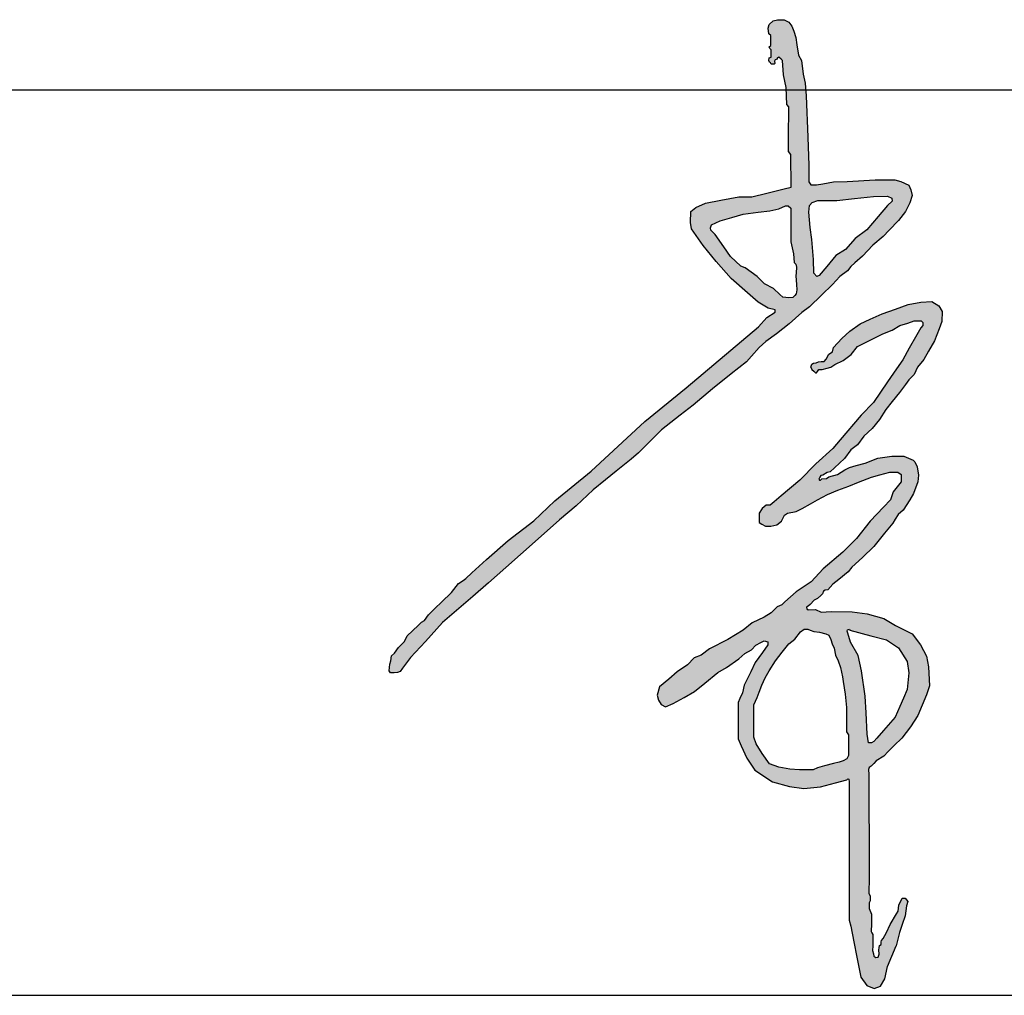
# Model space of a CAD drawing. Extents: x -302077 to 107904, y -9283 to 295706.
# Tile 5 of 256: x -298342 to -297581, y 88075 to 88829. Entities that reach past the tile are written whole.
import ezdxf

# ---------------------------------------------------------------- set-up
doc = ezdxf.new("R2010")
doc.units = 0
doc.header["$LTSCALE"] = 500
doc.header["$MEASUREMENT"] = 0
doc.layers.get('0').update_dxf_attribs({"linetype": 'CONTINUOUS'})
doc.layers.add('图框', color=4, linetype='CONTINUOUS')

# ---------------------------------------------------------------- blocks, each defined once
blk = doc.blocks.new('常凤杰')
h = blk.add_hatch(color=1)
h.paths.add_polyline_path([(-52.97, 629.66), (-52.66, 635.16), (-50.41, 637.63), (-45.91, 639.21), (-30.51, 639.21), (-16.01, 640.78), (-0.61, 642.45), (10.85, 642.8), (14.22, 641.11), (14.56, 638.76), (10.74, 635.27), (3.21, 626.4), (-6.07, 615.47), (-15.45, 608.31), (-23.43, 599.44), (-31.08, 594.5), (-38.47, 585.64), (-44.62, 578.3), (-46.71, 577.61), (-48.99, 580.18), (-49.39, 591.39), (-50.54, 607.6), (-51.97, 617.44)], flags=16)
h.paths.add_polyline_path([(-71.98, 634.9), (-69.77, 634.93), (-67.58, 632.91), (-67.58, 625.96), (-67.58, 616.98), (-67.58, 605.81), (-65.56, 596.11), (-64.95, 588.99), (-63.68, 587.72), (-63.11, 585.2), (-63.36, 580.58), (-63.5, 578.07), (-63.11, 571.17), (-62.87, 566.83), (-63.36, 563.65), (-64.38, 562.13), (-65.96, 560.61), (-69.31, 560.3), (-74.11, 560.74), (-76.64, 563.08), (-81.73, 567.78), (-89.04, 571.61), (-95.04, 577.55), (-104.78, 584.63), (-108.23, 585.96), (-116.72, 593.89), (-122.13, 601.64), (-129.1, 611.62), (-132.64, 615.28), (-132.92, 617.12), (-132.14, 619.41), (-124.94, 622.87), (-115.61, 625.54), (-106.31, 628.22), (-94.29, 629.67), (-84.69, 630.84), (-77.47, 632.58)], flags=16)
h.paths.add_polyline_path([(-325.56, 317.92), (-350.16, 296.74), (-364.12, 281.52), (-376.1, 268.46), (-382.58, 259.71), (-384.49, 257.13), (-386.67, 256.21), (-389.59, 256.06), (-392.31, 256.12), (-393.41, 257.54), (-392.91, 263.05), (-392.11, 265.65), (-391.61, 269.75), (-389.21, 271.95), (-386.01, 276.65), (-381.11, 281.45), (-378.91, 285.95), (-374.5, 290.14), (-369.66, 294.77), (-367.24, 297.08), (-364.9, 298.44), (-361.6, 303.14), (-356.09, 308.48), (-351.18, 313.48), (-343.08, 321.08), (-337.28, 328.57), (-333.58, 331.07), (-331.37, 332.56), (-326.47, 337.07), (-314.58, 348.11), (-297.07, 363.46), (-276.25, 379.23), (-259.12, 395.65), (-229.77, 419.75), (-186.16, 459.95), (-152.49, 487.27), (-93.94, 536.68), (-87.27, 544.24), (-80.49, 548.55), (-80.3, 550.42), (-85.99, 551.99), (-94.24, 556.79), (-102.94, 564.42), (-116.1, 575.95), (-128.37, 589.84), (-138.73, 602.7), (-148.31, 616.2), (-149.1, 621.53), (-148.77, 630.22), (-144.84, 633.67), (-136.99, 637.12), (-124.43, 639.47), (-109.78, 642.22), (-99.31, 642.3), (-87.06, 645.28), (-79.66, 647.08), (-73.18, 648.66), (-67.41, 650.06), (-67.73, 676.56), (-69.46, 679.07), (-69.46, 689.74), (-69.4, 715.31), (-71.07, 717.24), (-71.35, 730.82), (-73.7, 741.21), (-74.38, 752.79), (-75.62, 753.89), (-77.49, 755.47), (-78.54, 754.9), (-79.35, 753.61), (-80.36, 753.46), (-80.98, 752.36), (-80.74, 750.5), (-81.22, 749.83), (-83.56, 749.88), (-84.13, 750.93), (-85, 751.45), (-85.52, 752.94), (-85.28, 755.09), (-83.56, 755.52), (-83.56, 758.74), (-83.55, 761.61), (-84.85, 762.61), (-85.14, 764), (-83.84, 765), (-83.95, 770.61), (-83.99, 773.25), (-85.51, 774.52), (-85.99, 779.15), (-85.27, 782.04), (-82.02, 784.99), (-78.53, 785.95), (-73.23, 785.83), (-69.25, 784.03), (-66.9, 780.72), (-65.16, 776.57), (-63.65, 771.63), (-62.69, 765.61), (-61.34, 757.17), (-58.96, 752.79), (-57.71, 741.85), (-56.17, 734.44), (-55.21, 724.24), (-53.95, 690.74), (-53.09, 667.71), (-53.09, 654.37), (-51.56, 652.08), (-46.97, 651.91), (-41.61, 652.84), (-33.11, 654.29), (-21.96, 654.8), (0.66, 655.9), (16.56, 655.9), (21.49, 654.8), (28.04, 651.57), (29.74, 647.83), (30.85, 643.32), (28.81, 637.29), (25.41, 630.27), (19.63, 623.04), (12.06, 615.14), (7.12, 609.98), (-1.12, 602.9), (-9.46, 594.06), (-15.67, 588.79), (-19.14, 585.63), (-21.84, 582.26), (-27.92, 577.53), (-33.78, 571.23), (-42.79, 562.52), (-52.56, 553.08), (-58.87, 548.36), (-69.01, 539.06), (-79.37, 531.1), (-87.85, 524.72), (-93.31, 519.95), (-99.56, 512.98), (-103.64, 508.42), (-116.01, 498.7), (-131.14, 486.34), (-147, 473.25), (-157.34, 465.16), (-172.73, 453.14), (-183.41, 442.48), (-191.28, 434.62), (-197.34, 429.4), (-209.47, 419.55), (-217.9, 412.72), (-227.92, 404.58), (-241.69, 391.42), (-255.26, 380.26), (-275.18, 362.59), (-298.98, 341.5), (-312.95, 329.11)])
h = blk.add_hatch(color=1)
h.paths.add_polyline_path([(-20.18, 291.36), (-19.89, 290.68), (-2.73, 286.15), (9.99, 282.7), (19.75, 276.29), (26.75, 265.26), (28.04, 255.99), (26.57, 242.43), (23.61, 235.55), (20.7, 228.79), (16.82, 220.15), (7.59, 209.28), (2.17, 202.89), (-0.33, 200.4), (-2.33, 199.27), (-4.68, 199.27), (-5.64, 206.23), (-6.69, 223.46), (-7.52, 237.16), (-10.44, 257.63), (-13.14, 269.99), (-19.24, 281.04), (-21.5, 288.08), (-21.86, 289.92), (-21.61, 290.87)], flags=16)
h.paths.add_polyline_path([(-64.46, 283.47), (-59.77, 289.32), (-56.85, 291.35), (-53.82, 291.35), (-51.93, 290.53), (-49.08, 289.67), (-44.44, 289.08), (-39.26, 287.64), (-36.95, 286.51), (-35.31, 283.18), (-34.14, 279.68), (-32.52, 276.11), (-31.42, 270.28), (-29.29, 265.74), (-27.47, 260.25), (-25.75, 252.9), (-25.16, 248.99), (-23.63, 238.79), (-22.63, 227.79), (-22.63, 217.41), (-22.63, 208.09), (-20.99, 205.62), (-20.99, 197.71), (-20.99, 188.98), (-22.14, 186.34), (-25.27, 184.7), (-28.57, 183.49), (-32.97, 182.44), (-40.3, 180.7), (-45.95, 179.01), (-49.63, 177.19), (-60.68, 177.19), (-68.48, 177.8), (-77.55, 179.61), (-84.97, 182.19), (-91.07, 190.7), (-95.85, 198.43), (-97.61, 203.7), (-97.61, 215.23), (-97.61, 230.15), (-95.08, 236.13), (-93.26, 240.45), (-91.29, 246.07), (-88.6, 251.95), (-85.19, 257.61), (-80.07, 265.65), (-74.8, 272.85), (-69.41, 279.49)], flags=16)
h.paths.add_polyline_path([(-19.02, 50.48), (-16.52, 37.86), (-14.03, 25.32), (-10.8, 9.06), (-5.92, 2.39), (0, 0), (5.12, 1.93), (8.65, 7.73), (10.59, 17.86), (17.79, 34.43), (20.42, 45.41), (22.58, 51.88), (24.93, 58.92), (26.15, 67.09), (27.28, 70.56), (25.03, 73.19), (22.68, 73.28), (19.86, 67.65), (19.46, 62.73), (18.08, 60.42), (12.9, 51.84), (10.03, 45.21), (7.32, 40.43), (5.89, 38.87), (5.69, 37.77), (5.6, 35.47), (4.31, 34.69), (3.92, 33.01), (3.81, 31.23), (3.85, 27.73), (3.13, 25.44), (1.13, 25.18), (-0.35, 26.11), (-0.73, 27.97), (-1.31, 30.75), (-1.3, 34.48), (-1.29, 40.2), (-1.28, 43.78), (-1.88, 45.01), (-2.5, 46.28), (-2.22, 52.43), (-2.35, 60.14), (-4.21, 64.79), (-4.14, 69.31), (-3.28, 70.97), (-3.35, 74.76), (-4.41, 77.29), (-4.14, 89.69), (-4.27, 116.41), (-4.43, 150.78), (-4.54, 173.52), (-4.65, 177.57), (-4.28, 179.33), (-2.46, 180.25), (-0.49, 182.37), (1.59, 184.61), (7.73, 188.47), (11.35, 192.09), (16.21, 196.95), (22.33, 203.06), (29.48, 212.18), (35.42, 221.31), (42.48, 238.09), (44.72, 245.57), (43.88, 260.78), (42.38, 269.61), (37.56, 278.73), (30.64, 287.56), (17.3, 294.54), (7.64, 300.05), (-5.78, 303.94), (-17.95, 305.45), (-35.08, 305.7), (-43.11, 305.32), (-47.78, 307.37), (-53.7, 307.21), (-54.8, 308.03), (-54.88, 309.37), (-53.55, 309.99), (-52.13, 311.56), (-48.72, 314.89), (-46.05, 316.38), (-43.34, 318.64), (-42.06, 320.07), (-41.09, 322.16), (-39.75, 323.03), (-37.6, 323.37), (-33.51, 327.94), (-28.75, 331.81), (-21.08, 338.06), (-18.28, 341.67), (-9.63, 349.68), (-0.4, 358.5), (8.34, 369.26), (15.01, 377.46), (17.04, 380.62), (19.3, 384.56), (23.36, 388.06), (28.83, 396.47), (31.71, 401.43), (35.27, 410.94), (35.83, 416.35), (34.81, 423.24), (32.89, 427.19), (31.43, 428.54), (23.98, 431.7), (14.15, 431.7), (2.81, 430.06), (-7.3, 426.17), (-14.74, 424.29), (-20.16, 422.67), (-23.91, 420.6), (-26.88, 418.93), (-29.9, 416.88), (-36.78, 415.13), (-38.87, 413.76), (-42.57, 413.31), (-43.52, 412.34), (-44.45, 412.21), (-44.93, 413.18), (-44.05, 414.73), (-43.3, 416.06), (-41.7, 416.51), (-38.33, 418.46), (-35.73, 419.13), (-32.17, 422.41), (-24.05, 429.9), (-18.99, 436.98), (-13.56, 441.12), (-8.41, 448.01), (-1.6, 454.27), (4.19, 461.53), (9.49, 469.78), (14.64, 476.25), (20.48, 483.6), (25.28, 490.05), (27.97, 493.66), (32.48, 498.09), (34.94, 504.07), (40.15, 510.34), (44.04, 516.94), (48.96, 525.3), (52.65, 535.13), (54.87, 541.2), (55.19, 549.15), (52.4, 553.82), (46.75, 557.42), (37.89, 556.77), (27.5, 554.83), (17.14, 551.11), (6.3, 547.23), (-3.36, 542.84), (-11.34, 539.21), (-19.95, 533.31), (-26.26, 527.24), (-33.15, 519.95), (-33.97, 516.59), (-36.76, 514.62), (-39.14, 510.44), (-40.62, 508.74), (-43.08, 508.56), (-45.29, 508.39), (-47.01, 507.41), (-49.23, 507.33), (-50.7, 506.35), (-51.52, 504.13), (-50.65, 502.07), (-49.05, 500.7), (-47.71, 499.53), (-46.88, 499.53), (-46.15, 500.48), (-44.9, 502.11), (-42.31, 502.11), (-38.1, 503.3), (-35.2, 504.13), (-32.08, 506.13), (-25.34, 509.39), (-18.67, 514.39), (-13.52, 520.7), (-3.29, 525.92), (6.91, 531.13), (14.5, 534.08), (20.81, 537.7), (27.12, 539.8), (32.28, 541.52), (37.93, 541.52), (39.45, 540.38), (39.45, 537.7), (37.71, 535.82), (34.52, 530.24), (28.34, 519.44), (23.19, 510.02), (18.07, 502.62), (10.83, 492.05), (-0.61, 475.35), (-10.73, 465.13), (-27.68, 445.06), (-33.63, 438.01), (-47.53, 425.63), (-60.47, 412.46), (-75.45, 399.72), (-81.22, 394.82), (-84.45, 392.08), (-87.58, 392.08), (-90.99, 389.23), (-93.35, 385.65), (-93.35, 377.93), (-91.16, 376.71), (-88.34, 375.15), (-83.91, 375.15), (-79.03, 376.22), (-75.29, 379.15), (-72.77, 383.86), (-70.33, 385.65), (-63.33, 386.79), (-58.53, 389.39), (-51.78, 393.13), (-46.09, 396.29), (-37.92, 400.81), (-29.48, 404.11), (-20.72, 407.54), (-12.88, 410.61), (-2.23, 414.78), (4.44, 416.55), (12.65, 418.73), (19.12, 418.73), (21.81, 416.88), (21.81, 413.71), (21.81, 410.95), (19.77, 408.34), (15.38, 402.82), (13.1, 396.47), (7.41, 390.46), (-3.44, 379), (-14.48, 365.09), (-25.57, 354.06), (-41.43, 340.31), (-51.2, 329.91), (-63.48, 321.86), (-72.44, 313.68), (-75.06, 311.29), (-78.79, 309.61), (-83.75, 304.57), (-89.45, 301.32), (-99.05, 296.69), (-106.37, 290.67), (-118.9, 283.19), (-133.57, 275.42), (-140.41, 270.3), (-146.18, 268.18), (-151.39, 262.57), (-159.77, 256.8), (-166.77, 250.86), (-174.2, 244.56), (-176.06, 237.97), (-175.08, 233.91), (-172.88, 230.41), (-169.3, 228.38), (-163.04, 231.23), (-154.33, 236.1), (-145.95, 240.8), (-137.57, 247.65), (-126.86, 256.4), (-119.92, 260.33), (-109.81, 267.51), (-105.01, 271.74), (-99.64, 274.75), (-95.98, 278.49), (-91.99, 280.68), (-89.42, 282.1), (-86.3, 281.25), (-86.3, 278.73), (-90.69, 272.55), (-96.5, 264.38), (-100.21, 256.86), (-105.5, 246.13), (-106.88, 239.7), (-109.08, 235.07), (-110.54, 231.9), (-110.54, 215.15), (-110.54, 202.53), (-107.95, 196.81), (-103.38, 186.73), (-97.01, 177.17), (-82.57, 167.68), (-68.9, 163.91), (-57.06, 162.21), (-43.53, 163.65), (-31.55, 166.77), (-22.35, 169.17), (-21.55, 170.06), (-20.6, 169.62), (-20.25, 167.7), (-20.25, 164.58), (-20.25, 142.29), (-20.25, 115.45), (-20.25, 72.32), (-20.25, 55.26)])
at = {"color": 1}
for p, q in [((-85.27, 782.04), (-82.02, 784.99)), ((-82.02, 784.99), (-78.53, 785.95)), ((-78.53, 785.95), (-73.23, 785.83)), ((-73.23, 785.83), (-69.25, 784.03)), ((-69.25, 784.03), (-66.9, 780.72)), ((-85.99, 779.15), (-85.27, 782.04)), ((-85.51, 774.52), (-85.99, 779.15)), ((-66.9, 780.72), (-65.16, 776.57)), ((-65.16, 776.57), (-63.65, 771.63)), ((-83.99, 773.25), (-85.51, 774.52)), ((-83.95, 770.61), (-83.99, 773.25)), ((-83.84, 765), (-83.95, 770.61)), ((-63.65, 771.63), (-62.69, 765.61)), ((-85.14, 764), (-83.84, 765)), ((-84.85, 762.61), (-85.14, 764)), ((-83.55, 761.61), (-84.85, 762.61)), ((-83.56, 758.74), (-83.55, 761.61)), ((-62.69, 765.61), (-61.34, 757.17)), ((-85.52, 752.94), (-85.28, 755.09)), ((-85, 751.45), (-85.52, 752.94)), ((-85.28, 755.09), (-83.56, 755.52)), ((-84.13, 750.93), (-85, 751.45)), ((-83.56, 749.88), (-84.13, 750.93)), ((-83.56, 755.52), (-83.56, 758.74)), ((-80.36, 753.46), (-80.98, 752.36)), ((-80.98, 752.36), (-80.74, 750.5)), ((-79.35, 753.61), (-80.36, 753.46)), ((-78.54, 754.9), (-79.35, 753.61)), ((-77.49, 755.47), (-78.54, 754.9)), ((-75.62, 753.89), (-77.49, 755.47)), ((-74.38, 752.79), (-75.62, 753.89)), ((-73.7, 741.21), (-74.38, 752.79)), ((-61.34, 757.17), (-58.96, 752.79)), ((-58.96, 752.79), (-57.71, 741.85)), ((-81.22, 749.83), (-83.56, 749.88)), ((-80.74, 750.5), (-81.22, 749.83)), ((-71.35, 730.82), (-73.7, 741.21)), ((-57.71, 741.85), (-56.17, 734.44)), ((-71.07, 717.24), (-71.35, 730.82)), ((-56.17, 734.44), (-55.21, 724.24)), ((-55.21, 724.24), (-53.95, 690.74)), ((-69.4, 715.31), (-71.07, 717.24)), ((-69.46, 689.74), (-69.4, 715.31)), ((-69.46, 679.07), (-69.46, 689.74)), ((-53.95, 690.74), (-53.09, 667.71)), ((-67.73, 676.56), (-69.46, 679.07)), ((-67.41, 650.06), (-67.73, 676.56)), ((-53.09, 667.71), (-53.09, 654.37)), ((-21.96, 654.8), (0.66, 655.9)), ((0.66, 655.9), (16.56, 655.9)), ((16.56, 655.9), (21.49, 654.8)), ((-87.06, 645.28), (-79.66, 647.08)), ((-79.66, 647.08), (-73.18, 648.66)), ((-73.18, 648.66), (-67.41, 650.06)), ((-53.09, 654.37), (-51.56, 652.08)), ((-51.56, 652.08), (-46.97, 651.91)), ((-46.97, 651.91), (-41.61, 652.84)), ((-41.61, 652.84), (-33.11, 654.29)), ((-33.11, 654.29), (-21.96, 654.8)), ((21.49, 654.8), (28.04, 651.57)), ((28.04, 651.57), (29.74, 647.83)), ((29.74, 647.83), (30.85, 643.32)), ((-136.99, 637.12), (-124.43, 639.47)), ((-124.43, 639.47), (-109.78, 642.22)), ((-109.78, 642.22), (-99.31, 642.3)), ((-99.31, 642.3), (-87.06, 645.28)), ((-50.41, 637.63), (-45.91, 639.21)), ((-45.91, 639.21), (-30.51, 639.21)), ((-30.51, 639.21), (-16.01, 640.78)), ((-16.01, 640.78), (-0.61, 642.45)), ((-0.61, 642.45), (10.85, 642.8)), ((10.85, 642.8), (14.22, 641.11)), ((14.22, 641.11), (14.56, 638.76)), ((30.85, 643.32), (28.81, 637.29)), ((-148.77, 630.22), (-144.84, 633.67)), ((-144.84, 633.67), (-136.99, 637.12)), ((-84.69, 630.84), (-77.47, 632.58)), ((-77.47, 632.58), (-71.98, 634.9)), ((-71.98, 634.9), (-69.77, 634.93)), ((-69.77, 634.93), (-67.58, 632.91)), ((-67.58, 632.91), (-67.58, 625.96)), ((-52.97, 629.66), (-52.66, 635.16)), ((-52.66, 635.16), (-50.41, 637.63)), ((10.74, 635.27), (3.21, 626.4)), ((14.56, 638.76), (10.74, 635.27)), ((28.81, 637.29), (25.41, 630.27)), ((-149.1, 621.53), (-148.77, 630.22)), ((-124.94, 622.87), (-115.61, 625.54)), ((-115.61, 625.54), (-106.31, 628.22)), ((-106.31, 628.22), (-94.29, 629.67)), ((-94.29, 629.67), (-84.69, 630.84)), ((-67.58, 625.96), (-67.58, 616.98)), ((-51.97, 617.44), (-52.97, 629.66)), ((3.21, 626.4), (-6.07, 615.47)), ((19.63, 623.04), (12.06, 615.14)), ((25.41, 630.27), (19.63, 623.04)), ((-148.31, 616.2), (-149.1, 621.53)), ((-138.73, 602.7), (-148.31, 616.2)), ((-132.92, 617.12), (-132.14, 619.41)), ((-132.64, 615.28), (-132.92, 617.12)), ((-129.1, 611.62), (-132.64, 615.28)), ((-132.14, 619.41), (-124.94, 622.87)), ((-67.58, 616.98), (-67.58, 605.81)), ((-50.54, 607.6), (-51.97, 617.44)), ((-6.07, 615.47), (-15.45, 608.31)), ((12.06, 615.14), (7.12, 609.98)), ((-122.13, 601.64), (-129.1, 611.62)), ((-49.39, 591.39), (-50.54, 607.6)), ((-15.45, 608.31), (-23.43, 599.44)), ((7.12, 609.98), (-1.12, 602.9)), ((-128.37, 589.84), (-138.73, 602.7)), ((-116.72, 593.89), (-122.13, 601.64)), ((-67.58, 605.81), (-65.56, 596.11)), ((-23.43, 599.44), (-31.08, 594.5)), ((-1.12, 602.9), (-9.46, 594.06)), ((-108.23, 585.96), (-116.72, 593.89)), ((-65.56, 596.11), (-64.95, 588.99)), ((-48.99, 580.18), (-49.39, 591.39)), ((-31.08, 594.5), (-38.47, 585.64)), ((-9.46, 594.06), (-15.67, 588.79)), ((-116.1, 575.95), (-128.37, 589.84)), ((-104.78, 584.63), (-108.23, 585.96)), ((-95.04, 577.55), (-104.78, 584.63)), ((-64.95, 588.99), (-63.68, 587.72)), ((-63.68, 587.72), (-63.11, 585.2)), ((-63.11, 585.2), (-63.36, 580.58)), ((-38.47, 585.64), (-44.62, 578.3)), ((-19.14, 585.63), (-21.84, 582.26)), ((-15.67, 588.79), (-19.14, 585.63)), ((-102.94, 564.42), (-116.1, 575.95)), ((-89.04, 571.61), (-95.04, 577.55)), ((-63.36, 580.58), (-63.5, 578.07)), ((-63.5, 578.07), (-63.11, 571.17)), ((-46.71, 577.61), (-48.99, 580.18)), ((-44.62, 578.3), (-46.71, 577.61)), ((-27.92, 577.53), (-33.78, 571.23)), ((-21.84, 582.26), (-27.92, 577.53)), ((-81.73, 567.78), (-89.04, 571.61)), ((-76.64, 563.08), (-81.73, 567.78)), ((-63.11, 571.17), (-62.87, 566.83)), ((-33.78, 571.23), (-42.79, 562.52)), ((-94.24, 556.79), (-102.94, 564.42)), ((-74.11, 560.74), (-76.64, 563.08)), ((-69.31, 560.3), (-74.11, 560.74)), ((-65.96, 560.61), (-69.31, 560.3)), ((-64.38, 562.13), (-65.96, 560.61)), ((-63.36, 563.65), (-64.38, 562.13)), ((-62.87, 566.83), (-63.36, 563.65)), ((-42.79, 562.52), (-52.56, 553.08)), ((-85.99, 551.99), (-94.24, 556.79)), ((-80.3, 550.42), (-85.99, 551.99)), ((-52.56, 553.08), (-58.87, 548.36)), ((6.3, 547.23), (17.14, 551.11)), ((17.14, 551.11), (27.5, 554.83)), ((27.5, 554.83), (37.89, 556.77)), ((37.89, 556.77), (46.75, 557.42)), ((46.75, 557.42), (52.4, 553.82)), ((52.4, 553.82), (55.19, 549.15)), ((-93.94, 536.68), (-87.27, 544.24)), ((-87.27, 544.24), (-80.49, 548.55)), ((-80.49, 548.55), (-80.3, 550.42)), ((-58.87, 548.36), (-69.01, 539.06)), ((-3.36, 542.84), (6.3, 547.23)), ((55.19, 549.15), (54.87, 541.2)), ((-152.49, 487.27), (-93.94, 536.68)), ((-69.01, 539.06), (-79.37, 531.1)), ((-19.95, 533.31), (-11.34, 539.21)), ((-11.34, 539.21), (-3.36, 542.84)), ((14.5, 534.08), (20.81, 537.7)), ((20.81, 537.7), (27.12, 539.8)), ((27.12, 539.8), (32.28, 541.52)), ((32.28, 541.52), (37.93, 541.52)), ((37.71, 535.82), (34.52, 530.24)), ((39.45, 537.7), (37.71, 535.82)), ((37.93, 541.52), (39.45, 540.38)), ((39.45, 540.38), (39.45, 537.7)), ((54.87, 541.2), (52.65, 535.13)), ((-79.37, 531.1), (-87.85, 524.72)), ((-33.15, 519.95), (-26.26, 527.24)), ((-26.26, 527.24), (-19.95, 533.31)), ((-3.29, 525.92), (6.91, 531.13)), ((6.91, 531.13), (14.5, 534.08)), ((34.52, 530.24), (28.34, 519.44)), ((52.65, 535.13), (48.96, 525.3)), ((-93.31, 519.95), (-99.56, 512.98)), ((-87.85, 524.72), (-93.31, 519.95)), ((-33.97, 516.59), (-33.15, 519.95)), ((-18.67, 514.39), (-13.52, 520.7)), ((-13.52, 520.7), (-3.29, 525.92)), ((28.34, 519.44), (23.19, 510.02)), ((48.96, 525.3), (44.04, 516.94)), ((-99.56, 512.98), (-103.64, 508.42)), ((-39.14, 510.44), (-36.76, 514.62)), ((-36.76, 514.62), (-33.97, 516.59)), ((-25.34, 509.39), (-18.67, 514.39)), ((44.04, 516.94), (40.15, 510.34)), ((-103.64, 508.42), (-116.01, 498.7)), ((-51.52, 504.13), (-50.7, 506.35)), ((-51.52, 504.13), (-50.65, 502.07)), ((-50.7, 506.35), (-49.23, 507.33)), ((-49.23, 507.33), (-47.01, 507.41)), ((-47.01, 507.41), (-45.29, 508.39)), ((-45.29, 508.39), (-43.08, 508.56)), ((-43.08, 508.56), (-40.62, 508.74)), ((-42.31, 502.11), (-38.1, 503.3)), ((-40.62, 508.74), (-39.14, 510.44)), ((-38.1, 503.3), (-35.2, 504.13)), ((-35.2, 504.13), (-32.08, 506.13)), ((-32.08, 506.13), (-25.34, 509.39)), ((23.19, 510.02), (18.07, 502.62)), ((34.94, 504.07), (32.48, 498.09)), ((40.15, 510.34), (34.94, 504.07)), ((-116.01, 498.7), (-131.14, 486.34)), ((-50.65, 502.07), (-49.05, 500.7)), ((-49.05, 500.7), (-47.71, 499.53)), ((-47.71, 499.53), (-46.88, 499.53)), ((-46.88, 499.53), (-46.15, 500.48)), ((-46.15, 500.48), (-44.9, 502.11)), ((-44.9, 502.11), (-42.31, 502.11)), ((18.07, 502.62), (10.83, 492.05)), ((32.48, 498.09), (27.97, 493.66)), ((-186.16, 459.95), (-152.49, 487.27)), ((10.83, 492.05), (-0.61, 475.35)), ((25.28, 490.05), (20.48, 483.6)), ((27.97, 493.66), (25.28, 490.05)), ((-131.14, 486.34), (-147, 473.25)), ((20.48, 483.6), (14.64, 476.25)), ((-147, 473.25), (-157.34, 465.16)), ((-0.61, 475.35), (-10.73, 465.13)), ((14.64, 476.25), (9.49, 469.78)), ((-157.34, 465.16), (-172.73, 453.14)), ((-10.73, 465.13), (-27.68, 445.06)), ((9.49, 469.78), (4.19, 461.53)), ((-229.77, 419.75), (-186.16, 459.95)), ((4.19, 461.53), (-1.6, 454.27)), ((-172.73, 453.14), (-183.41, 442.48)), ((-8.41, 448.01), (-13.56, 441.12)), ((-1.6, 454.27), (-8.41, 448.01)), ((-183.41, 442.48), (-191.28, 434.62)), ((-27.68, 445.06), (-33.63, 438.01)), ((-13.56, 441.12), (-18.99, 436.98)), ((-191.28, 434.62), (-197.34, 429.4)), ((-33.63, 438.01), (-47.53, 425.63)), ((-18.99, 436.98), (-24.05, 429.9)), ((2.81, 430.06), (14.15, 431.7)), ((14.15, 431.7), (23.98, 431.7)), ((23.98, 431.7), (31.43, 428.54)), ((-197.34, 429.4), (-209.47, 419.55)), ((-47.53, 425.63), (-60.47, 412.46)), ((-24.05, 429.9), (-32.17, 422.41)), ((-20.16, 422.67), (-14.74, 424.29)), ((-14.74, 424.29), (-7.3, 426.17)), ((-7.3, 426.17), (2.81, 430.06)), ((31.43, 428.54), (32.89, 427.19)), ((32.89, 427.19), (34.81, 423.24)), ((-259.12, 395.65), (-229.77, 419.75)), ((-209.47, 419.55), (-217.9, 412.72)), ((-43.3, 416.06), (-44.05, 414.73)), ((-41.7, 416.51), (-43.3, 416.06)), ((-38.33, 418.46), (-41.7, 416.51)), ((-35.73, 419.13), (-38.33, 418.46)), ((-36.78, 415.13), (-29.9, 416.88)), ((-32.17, 422.41), (-35.73, 419.13)), ((-29.9, 416.88), (-26.88, 418.93)), ((-26.88, 418.93), (-23.91, 420.6)), ((-23.91, 420.6), (-20.16, 422.67)), ((-2.23, 414.78), (4.44, 416.55)), ((4.44, 416.55), (12.65, 418.73)), ((12.65, 418.73), (19.12, 418.73)), ((19.12, 418.73), (21.81, 416.88)), ((21.81, 416.88), (21.81, 413.71)), ((34.81, 423.24), (35.83, 416.35)), ((35.83, 416.35), (35.27, 410.94)), ((-217.9, 412.72), (-227.92, 404.58)), ((-60.47, 412.46), (-75.45, 399.72)), ((-44.05, 414.73), (-44.93, 413.18)), ((-44.93, 413.18), (-44.45, 412.21)), ((-44.45, 412.21), (-43.52, 412.34)), ((-43.52, 412.34), (-42.57, 413.31)), ((-42.57, 413.31), (-38.87, 413.76)), ((-38.87, 413.76), (-36.78, 415.13)), ((-29.48, 404.11), (-20.72, 407.54)), ((-20.72, 407.54), (-12.88, 410.61)), ((-12.88, 410.61), (-2.23, 414.78)), ((19.77, 408.34), (15.38, 402.82)), ((21.81, 410.95), (19.77, 408.34)), ((21.81, 413.71), (21.81, 410.95)), ((35.27, 410.94), (31.71, 401.43)), ((-227.92, 404.58), (-241.69, 391.42)), ((-75.45, 399.72), (-81.22, 394.82)), ((-46.09, 396.29), (-37.92, 400.81)), ((-37.92, 400.81), (-29.48, 404.11)), ((15.38, 402.82), (13.1, 396.47)), ((31.71, 401.43), (28.83, 396.47)), ((-276.25, 379.23), (-259.12, 395.65)), ((-241.69, 391.42), (-255.26, 380.26)), ((-87.58, 392.08), (-90.99, 389.23)), ((-84.45, 392.08), (-87.58, 392.08)), ((-81.22, 394.82), (-84.45, 392.08)), ((-58.53, 389.39), (-51.78, 393.13)), ((-51.78, 393.13), (-46.09, 396.29)), ((13.1, 396.47), (7.41, 390.46)), ((28.83, 396.47), (23.36, 388.06)), ((-90.99, 389.23), (-93.35, 385.65)), ((-93.35, 385.65), (-93.35, 377.93)), ((-75.29, 379.15), (-72.77, 383.86)), ((-72.77, 383.86), (-70.33, 385.65)), ((-70.33, 385.65), (-63.33, 386.79)), ((-63.33, 386.79), (-58.53, 389.39)), ((7.41, 390.46), (-3.44, 379)), ((19.3, 384.56), (17.04, 380.62)), ((23.36, 388.06), (19.3, 384.56)), ((-297.07, 363.46), (-276.25, 379.23)), ((-255.26, 380.26), (-275.18, 362.59)), ((-93.35, 377.93), (-91.16, 376.71)), ((-91.16, 376.71), (-88.34, 375.15)), ((-83.91, 375.15), (-79.03, 376.22)), ((-79.03, 376.22), (-75.29, 379.15)), ((-3.44, 379), (-14.48, 365.09)), ((15.01, 377.46), (8.34, 369.26)), ((17.04, 380.62), (15.01, 377.46)), ((-88.34, 375.15), (-83.91, 375.15)), ((8.34, 369.26), (-0.4, 358.5)), ((-314.58, 348.11), (-297.07, 363.46)), ((-275.18, 362.59), (-298.98, 341.5)), ((-14.48, 365.09), (-25.57, 354.06)), ((-25.57, 354.06), (-41.43, 340.31)), ((-0.4, 358.5), (-9.63, 349.68)), ((-326.47, 337.07), (-314.58, 348.11)), ((-9.63, 349.68), (-18.28, 341.67)), ((-331.37, 332.56), (-326.47, 337.07)), ((-298.98, 341.5), (-312.95, 329.11)), ((-41.43, 340.31), (-51.2, 329.91)), ((-21.08, 338.06), (-28.75, 331.81)), ((-18.28, 341.67), (-21.08, 338.06)), ((-343.08, 321.08), (-337.28, 328.57)), ((-337.28, 328.57), (-333.58, 331.07)), ((-333.58, 331.07), (-331.37, 332.56)), ((-312.95, 329.11), (-325.56, 317.92)), ((-51.2, 329.91), (-63.48, 321.86)), ((-33.51, 327.94), (-37.6, 323.37)), ((-28.75, 331.81), (-33.51, 327.94)), ((-351.18, 313.48), (-343.08, 321.08)), ((-63.48, 321.86), (-72.44, 313.68)), ((-42.06, 320.07), (-43.34, 318.64)), ((-41.09, 322.16), (-42.06, 320.07)), ((-39.75, 323.03), (-41.09, 322.16)), ((-37.6, 323.37), (-39.75, 323.03)), ((-356.09, 308.48), (-351.18, 313.48)), ((-325.56, 317.92), (-350.16, 296.74)), ((-72.44, 313.68), (-75.06, 311.29)), ((-52.13, 311.56), (-53.55, 309.99)), ((-48.72, 314.89), (-52.13, 311.56)), ((-46.05, 316.38), (-48.72, 314.89)), ((-43.34, 318.64), (-46.05, 316.38)), ((-361.6, 303.14), (-356.09, 308.48)), ((-83.75, 304.57), (-89.45, 301.32)), ((-78.79, 309.61), (-83.75, 304.57)), ((-75.06, 311.29), (-78.79, 309.61)), ((-53.55, 309.99), (-54.88, 309.37)), ((-54.88, 309.37), (-54.8, 308.03)), ((-54.8, 308.03), (-53.7, 307.21)), ((-53.7, 307.21), (-47.78, 307.37)), ((-47.78, 307.37), (-43.11, 305.32)), ((-43.11, 305.32), (-35.08, 305.7)), ((-35.08, 305.7), (-17.95, 305.45)), ((-17.95, 305.45), (-5.78, 303.94)), ((-5.78, 303.94), (7.64, 300.05)), ((-369.66, 294.77), (-367.24, 297.08)), ((-367.24, 297.08), (-364.9, 298.44)), ((-364.9, 298.44), (-361.6, 303.14)), ((-350.16, 296.74), (-364.12, 281.52)), ((-99.05, 296.69), (-106.37, 290.67)), ((-89.45, 301.32), (-99.05, 296.69)), ((7.64, 300.05), (17.3, 294.54)), ((-378.91, 285.95), (-374.5, 290.14)), ((-374.5, 290.14), (-369.66, 294.77)), ((-106.37, 290.67), (-118.9, 283.19)), ((-64.46, 283.47), (-59.77, 289.32)), ((-59.77, 289.32), (-56.85, 291.35)), ((-56.85, 291.35), (-53.82, 291.35)), ((-53.82, 291.35), (-51.93, 290.53)), ((-51.93, 290.53), (-49.08, 289.67)), ((-49.08, 289.67), (-44.44, 289.08)), ((-44.44, 289.08), (-39.26, 287.64)), ((-39.26, 287.64), (-36.95, 286.51)), ((-21.86, 289.92), (-21.61, 290.87)), ((-21.5, 288.08), (-21.86, 289.92)), ((-21.61, 290.87), (-20.18, 291.36)), ((-19.24, 281.04), (-21.5, 288.08)), ((-20.18, 291.36), (-19.89, 290.68)), ((-19.89, 290.68), (-2.73, 286.15)), ((17.3, 294.54), (30.64, 287.56)), ((30.64, 287.56), (37.56, 278.73)), ((-386.01, 276.65), (-381.11, 281.45)), ((-381.11, 281.45), (-378.91, 285.95)), ((-364.12, 281.52), (-376.1, 268.46)), ((-118.9, 283.19), (-133.57, 275.42)), ((-95.98, 278.49), (-91.99, 280.68)), ((-91.99, 280.68), (-89.42, 282.1)), ((-89.42, 282.1), (-86.3, 281.25)), ((-86.3, 281.25), (-86.3, 278.73)), ((-69.41, 279.49), (-64.46, 283.47)), ((-36.95, 286.51), (-35.31, 283.18)), ((-35.31, 283.18), (-34.14, 279.68)), ((-34.14, 279.68), (-32.52, 276.11)), ((-13.14, 269.99), (-19.24, 281.04)), ((-2.73, 286.15), (9.99, 282.7)), ((9.99, 282.7), (19.75, 276.29)), ((-391.61, 269.75), (-389.21, 271.95)), ((-389.21, 271.95), (-386.01, 276.65)), ((-133.57, 275.42), (-140.41, 270.3)), ((-109.81, 267.51), (-105.01, 271.74)), ((-105.01, 271.74), (-99.64, 274.75)), ((-99.64, 274.75), (-95.98, 278.49)), ((-90.69, 272.55), (-96.5, 264.38)), ((-86.3, 278.73), (-90.69, 272.55)), ((-80.07, 265.65), (-74.8, 272.85)), ((-74.8, 272.85), (-69.41, 279.49)), ((-32.52, 276.11), (-31.42, 270.28)), ((19.75, 276.29), (26.75, 265.26)), ((37.56, 278.73), (42.38, 269.61)), ((-392.91, 263.05), (-392.11, 265.65)), ((-392.11, 265.65), (-391.61, 269.75)), ((-376.1, 268.46), (-382.58, 259.71)), ((-146.18, 268.18), (-151.39, 262.57)), ((-140.41, 270.3), (-146.18, 268.18)), ((-119.92, 260.33), (-109.81, 267.51)), ((-96.5, 264.38), (-100.21, 256.86)), ((-85.19, 257.61), (-80.07, 265.65)), ((-31.42, 270.28), (-29.29, 265.74)), ((-29.29, 265.74), (-27.47, 260.25)), ((-10.44, 257.63), (-13.14, 269.99)), ((26.75, 265.26), (28.04, 255.99)), ((42.38, 269.61), (43.88, 260.78)), ((-393.41, 257.54), (-392.91, 263.05)), ((-392.31, 256.12), (-393.41, 257.54)), ((-389.59, 256.06), (-392.31, 256.12)), ((-386.67, 256.21), (-389.59, 256.06)), ((-384.49, 257.13), (-386.67, 256.21)), ((-382.58, 259.71), (-384.49, 257.13)), ((-159.77, 256.8), (-166.77, 250.86)), ((-151.39, 262.57), (-159.77, 256.8)), ((-137.57, 247.65), (-126.86, 256.4)), ((-126.86, 256.4), (-119.92, 260.33)), ((-100.21, 256.86), (-105.5, 246.13)), ((-88.6, 251.95), (-85.19, 257.61)), ((-27.47, 260.25), (-25.75, 252.9)), ((-7.52, 237.16), (-10.44, 257.63)), ((28.04, 255.99), (26.57, 242.43)), ((43.88, 260.78), (44.72, 245.57)), ((-166.77, 250.86), (-174.2, 244.56)), ((-145.95, 240.8), (-137.57, 247.65)), ((-91.29, 246.07), (-88.6, 251.95)), ((-25.75, 252.9), (-25.16, 248.99)), ((-25.16, 248.99), (-23.63, 238.79)), ((-174.2, 244.56), (-176.06, 237.97)), ((-154.33, 236.1), (-145.95, 240.8)), ((-106.88, 239.7), (-109.08, 235.07)), ((-105.5, 246.13), (-106.88, 239.7)), ((-95.08, 236.13), (-93.26, 240.45)), ((-93.26, 240.45), (-91.29, 246.07)), ((26.57, 242.43), (23.61, 235.55)), ((44.72, 245.57), (42.48, 238.09)), ((-176.06, 237.97), (-175.08, 233.91)), ((-175.08, 233.91), (-172.88, 230.41)), ((-163.04, 231.23), (-154.33, 236.1)), ((-109.08, 235.07), (-110.54, 231.9)), ((-110.54, 231.9), (-110.54, 215.15)), ((-97.61, 230.15), (-95.08, 236.13)), ((-23.63, 238.79), (-22.63, 227.79)), ((-6.69, 223.46), (-7.52, 237.16)), ((23.61, 235.55), (20.7, 228.79)), ((42.48, 238.09), (35.42, 221.31)), ((-172.88, 230.41), (-169.3, 228.38)), ((-169.3, 228.38), (-163.04, 231.23)), ((-97.61, 215.23), (-97.61, 230.15)), ((-22.63, 227.79), (-22.63, 217.41)), ((20.7, 228.79), (16.82, 220.15)), ((-22.63, 217.41), (-22.63, 208.09)), ((-5.64, 206.23), (-6.69, 223.46)), ((16.82, 220.15), (7.59, 209.28)), ((35.42, 221.31), (29.48, 212.18)), ((-110.54, 215.15), (-110.54, 202.53)), ((-97.61, 203.7), (-97.61, 215.23)), ((-22.63, 208.09), (-20.99, 205.62)), ((7.59, 209.28), (2.17, 202.89)), ((29.48, 212.18), (22.33, 203.06)), ((-110.54, 202.53), (-107.95, 196.81)), ((-95.85, 198.43), (-97.61, 203.7)), ((-20.99, 205.62), (-20.99, 197.71)), ((-4.68, 199.27), (-5.64, 206.23)), ((-0.33, 200.4), (-2.33, 199.27)), ((2.17, 202.89), (-0.33, 200.4)), ((22.33, 203.06), (16.21, 196.95)), ((-107.95, 196.81), (-103.38, 186.73)), ((-91.07, 190.7), (-95.85, 198.43)), ((-20.99, 197.71), (-20.99, 188.98)), ((-2.33, 199.27), (-4.68, 199.27)), ((11.35, 192.09), (7.73, 188.47)), ((16.21, 196.95), (11.35, 192.09)), ((-103.38, 186.73), (-97.01, 177.17)), ((-84.97, 182.19), (-91.07, 190.7)), ((-25.27, 184.7), (-28.57, 183.49)), ((-22.14, 186.34), (-25.27, 184.7)), ((-20.99, 188.98), (-22.14, 186.34)), ((1.59, 184.61), (-0.49, 182.37)), ((7.73, 188.47), (1.59, 184.61)), ((-97.01, 177.17), (-82.57, 167.68)), ((-77.55, 179.61), (-84.97, 182.19)), ((-68.48, 177.8), (-77.55, 179.61)), ((-60.68, 177.19), (-68.48, 177.8)), ((-49.63, 177.19), (-60.68, 177.19)), ((-45.95, 179.01), (-49.63, 177.19)), ((-40.3, 180.7), (-45.95, 179.01)), ((-32.97, 182.44), (-40.3, 180.7)), ((-28.57, 183.49), (-32.97, 182.44)), ((-4.28, 179.33), (-4.65, 177.57)), ((-4.65, 177.57), (-4.54, 173.52)), ((-2.46, 180.25), (-4.28, 179.33)), ((-0.49, 182.37), (-2.46, 180.25)), ((-31.55, 166.77), (-22.35, 169.17)), ((-22.35, 169.17), (-21.55, 170.06)), ((-21.55, 170.06), (-20.6, 169.62)), ((-20.6, 169.62), (-20.25, 167.7)), ((-4.54, 173.52), (-4.43, 150.78)), ((-82.57, 167.68), (-68.9, 163.91)), ((-68.9, 163.91), (-57.06, 162.21)), ((-57.06, 162.21), (-43.53, 163.65)), ((-43.53, 163.65), (-31.55, 166.77)), ((-20.25, 167.7), (-20.25, 164.58)), ((-20.25, 164.58), (-20.25, 142.29)), ((-4.43, 150.78), (-4.27, 116.41)), ((-20.25, 142.29), (-20.25, 115.45)), ((-20.25, 115.45), (-20.25, 72.32)), ((-4.27, 116.41), (-4.14, 89.69)), ((-4.14, 89.69), (-4.41, 77.29)), ((-20.25, 72.32), (-20.25, 55.26)), ((-4.41, 77.29), (-3.35, 74.76)), ((-3.35, 74.76), (-3.28, 70.97)), ((19.86, 67.65), (22.68, 73.28)), ((22.68, 73.28), (25.03, 73.19)), ((25.03, 73.19), (27.28, 70.56)), ((-4.14, 69.31), (-4.21, 64.79)), ((-4.21, 64.79), (-2.35, 60.14)), ((-3.28, 70.97), (-4.14, 69.31)), ((19.46, 62.73), (19.86, 67.65)), ((26.15, 67.09), (24.93, 58.92)), ((27.28, 70.56), (26.15, 67.09)), ((-2.35, 60.14), (-2.22, 52.43)), ((12.9, 51.84), (18.08, 60.42)), ((18.08, 60.42), (19.46, 62.73)), ((24.93, 58.92), (22.58, 51.88)), ((-20.25, 55.26), (-19.02, 50.48)), ((-19.02, 50.48), (-16.52, 37.86)), ((-2.22, 52.43), (-2.5, 46.28)), ((10.03, 45.21), (12.9, 51.84)), ((22.58, 51.88), (20.42, 45.41)), ((-2.5, 46.28), (-1.88, 45.01)), ((-1.88, 45.01), (-1.28, 43.78)), ((-1.29, 40.2), (-1.3, 34.48)), ((-1.28, 43.78), (-1.29, 40.2)), ((5.89, 38.87), (7.32, 40.43)), ((7.32, 40.43), (10.03, 45.21)), ((20.42, 45.41), (17.79, 34.43)), ((-16.52, 37.86), (-14.03, 25.32)), ((-1.3, 34.48), (-1.31, 30.75)), ((3.81, 31.23), (3.92, 33.01)), ((3.92, 33.01), (4.31, 34.69)), ((4.31, 34.69), (5.6, 35.47)), ((5.6, 35.47), (5.69, 37.77)), ((5.69, 37.77), (5.89, 38.87)), ((10.59, 17.86), (17.79, 34.43)), ((-14.03, 25.32), (-10.8, 9.06)), ((-1.31, 30.75), (-0.73, 27.97)), ((-0.73, 27.97), (-0.35, 26.11)), ((-0.35, 26.11), (1.13, 25.18)), ((1.13, 25.18), (3.13, 25.44)), ((3.13, 25.44), (3.85, 27.73)), ((3.85, 27.73), (3.81, 31.23)), ((8.65, 7.73), (10.59, 17.86)), ((-10.8, 9.06), (-5.92, 2.39)), ((-5.92, 2.39), (0, 0)), ((0, 0), (5.12, 1.93)), ((5.12, 1.93), (8.65, 7.73))]:
    blk.add_line(p, q, dxfattribs=at)
blk = doc.blocks.new('cfj')
at = {"linetype": 'Continuous', "xscale": 0.1000000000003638, "yscale": 0.1000000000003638, "zscale": 0.1000000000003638}
blk.add_blockref('常凤杰', (11582.622, 10388.232), dxfattribs=at)

msp = doc.modelspace()

# ---------------------------------------------------------------- linework, layer by layer
at = {"layer": '图框'}
for p, q in [((-300052.034, 88775.123), (-282052.034, 88775.123)), ((-300052.034, 88075.123), (-282052.034, 88075.123))]:
    msp.add_line(p, q, dxfattribs=at)

# ---------------------------------------------------------------- block references
at = {"xscale": 9.528247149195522, "yscale": 9.528247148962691, "zscale": 9.52824714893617}
msp.add_blockref('cfj', (-408043.139, -10901.162), dxfattribs=at)

doc.saveas('drawing.dxf')
